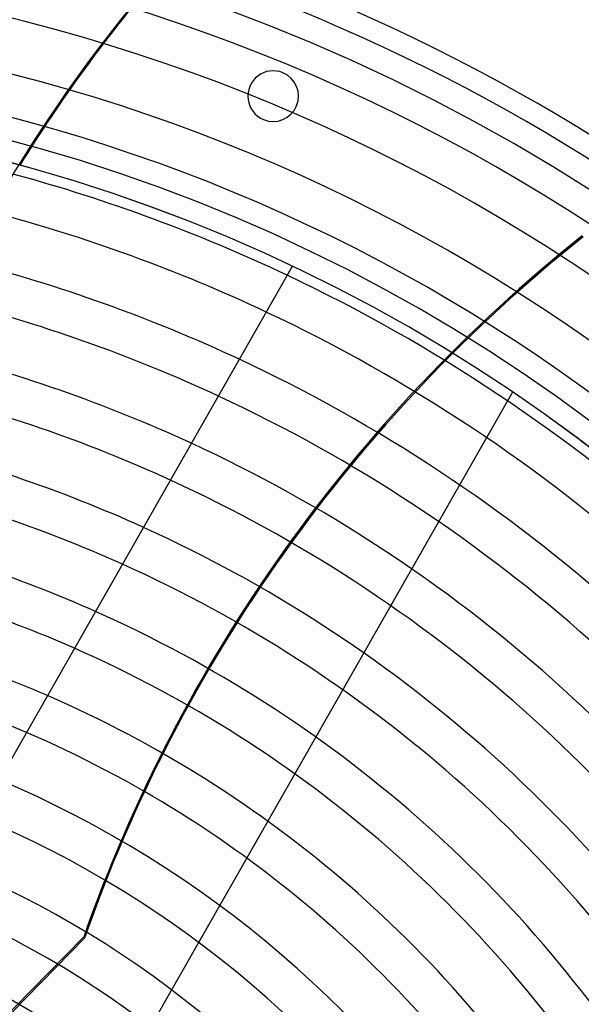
# Model space of a CAD drawing. Header units: millimetres. Extents: x -550 to 550, y -550 to 550.
# Tile 54 of 57: x 105 to 237, y 182 to 415. Entities that reach past the tile are written whole.
import ezdxf

# ---------------------------------------------------------------- set-up
doc = ezdxf.new("R2010")
doc.units = ezdxf.units.MM
doc.layers.add('HIDDEN', color=7, linetype='Continuous')
doc.layers.add('THICK', color=7, linetype='Continuous')

msp = doc.modelspace()

# ---------------------------------------------------------------- linework, layer by layer
at = {"layer": 'HIDDEN'}
for p, q in [((166.85, 402.81), (166.85, 402.81)), ((162.26, 391.72), (162.26, 391.72)), ((169.08, 356.97), (169.08, 356.97)), ((221.19, 327.25), (221.19, 327.25)), ((67.12, 144.8), (119.73, 198.31)), ((67.42, 144.66), (119.92, 198.06)), ((119.73, 198.31), (119.92, 198.06))]:
    msp.add_line(p, q, dxfattribs=at)
for radius, start, end in [(506, 0, 180), (456, 0, 180), (451, 0, 180), (438.19, 31.2538, 89.3462), (428.21, 31.2691, 89.331), (415.39, 31.2897, 89.3103), (405.41, 31.3066, 89.2934), (400, 0, 180), (395, 0, 180), (392.59, 31.3297, 64.6826), (382.61, 31.3488, 64.7971), (369.79, 31.3747, 64.9534), (359.81, 31.3962, 65.0827), (346.99, 31.4256, 65.2598), (337.01, 31.4501, 65.4071), (324.19, 31.4837, 65.6096), (314.21, 31.5118, 65.7788), (301.39, 31.5506, 66.0126), (291.41, 31.5832, 66.2089), (278.59, 31.6284, 66.4819), (268.61, 31.6666, 66.7125), (255.79, 31.72, 67.0354), (245.81, 31.7655, 67.3102), (232.99, 31.8297, 67.698), (223.01, 31.8847, 68.0311), (210.19, 31.9631, 68.5058), (200.21, 32.031, 68.9178)]:
    msp.add_arc((0, 0), radius, start, end, dxfattribs=at)
for centre, major_axis, start_param, end_param in [((409.6, 187.18), (0, -364.8), -2.280953, -1.73342), ((409.91, 187.18), (0, -364.8), -2.280953, -2.130589), ((462.3, 82.53), (-285.21, -227.45), -1.570796, -1.004743), ((462.49, 82.28), (285.21, 227.45), 1.570796, 2.13685)]:
    msp.add_ellipse(centre, major_axis=major_axis, ratio=0.987688, start_param=start_param, end_param=end_param, dxfattribs=at)
at = {"layer": 'THICK'}
for p, q in [((169.08, 356.97), (63.08, 171.14)), ((221.19, 327.25), (115.2, 141.42))]:
    msp.add_line(p, q, dxfattribs=at)
for centre, radius, start, end in [((0, 0), 445, 0, 180), ((164.55, 397.27), 6, 67.5, 247.5), ((164.55, 397.27), 6, 247.5, 67.5), ((0, 0), 394.99, 0, 180), ((0, 0), 392.59, 64.6826, 74.7457), ((0, 0), 382.61, 64.7971, 75.1548), ((0, 0), 369.79, 64.9534, 75.6455), ((0, 0), 359.81, 65.0827, 75.9986), ((0, 0), 346.99, 65.2598, 76.4123), ((0, 0), 337.01, 65.4071, 76.7011), ((0, 0), 324.19, 65.6096, 77.0254), ((0, 0), 314.21, 65.7788, 77.2384), ((0, 0), 301.39, 66.0126, 77.456), ((0, 0), 291.41, 66.2089, 77.5774), ((0, 0), 278.59, 66.4819, 77.6642), ((0, 0), 268.61, 66.7125, 77.6716)]:
    msp.add_arc(centre, radius, start, end, dxfattribs=at)

doc.saveas('drawing.dxf')
